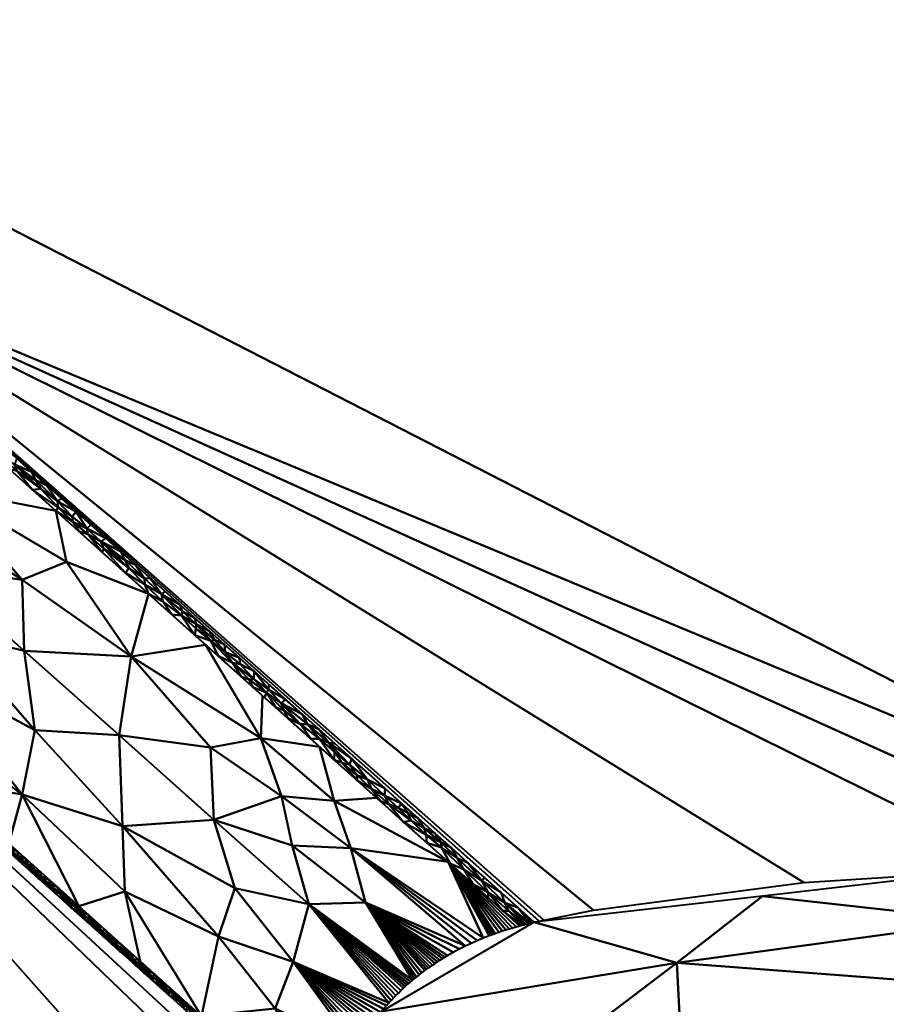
# Model space of a CAD drawing. Header units: millimetres. Extents: x -300 to 300, y -450 to 0.
# Tile 33 of 256: x -259 to -237, y -172 to -147. Entities that reach past the tile are written whole.
import ezdxf

# ---------------------------------------------------------------- set-up
doc = ezdxf.new("R2010")
doc.units = ezdxf.units.MM
doc.layers.add('A-GENM', color=13, linetype='Continuous', lineweight=30)

# ---------------------------------------------------------------- blocks, each defined once
blk = doc.blocks.new('MODEL - MODEL-355502-View 1')
at = {"layer": 'A-GENM', "lineweight": 40}
mesh = blk.add_polyface(dxfattribs=at)
corners = [(294.911, -426.924, -110), (294.787, -429.851, -110), (294.371, -432.752, -110), (293.58, -435.571, -110), (292.317, -438.211, -110), (290.513, -440.513, -110), (288.211, -442.317, -110), (285.571, -443.58, -110), (282.752, -444.371, -110), (279.852, -444.787, -110), (276.924, -444.911, -110), (-276.924, -444.911, -110), (-279.851, -444.787, -110), (-282.752, -444.371, -110), (-285.571, -443.58, -110), (-288.211, -442.317, -110), (-290.513, -440.513, -110), (-292.317, -438.211, -110), (-293.58, -435.571, -110), (-294.371, -432.752, -110), (-294.787, -429.852, -110), (-294.911, -426.924, -110), (-294.911, -23, -110), (-294.787, -20.069, -110), (-294.37, -17.166, -110), (-293.577, -14.344, -110), (-292.312, -11.702, -110), (-290.504, -9.399, -110), (-288.199, -7.594, -110), (-285.555, -6.332, -110), (-282.733, -5.541, -110), (-279.83, -5.124, -110), (-276.899, -5, -110), (276.899, -5, -110), (279.829, -5.124, -110), (282.733, -5.541, -110), (285.555, -6.332, -110), (288.199, -7.594, -110), (290.504, -9.399, -110), (292.312, -11.702, -110), (293.577, -14.344, -110), (294.37, -17.166, -110), (294.787, -20.069, -110), (294.911, -23, -110), (22, -230, -110), (21.25, -224.306, -110), (19.053, -219, -110), (15.556, -214.444, -110), (11, -210.947, -110), (5.694, -208.75, -110), (0, -208, -110), (-5.694, -208.75, -110), (-11, -210.947, -110), (-15.556, -214.444, -110), (-19.053, -219, -110), (-21.25, -224.306, -110), (-22, -230, -110), (-21.25, -235.694, -110), (-19.053, -241, -110), (-15.556, -245.556, -110), (-11, -249.053, -110), (-5.694, -251.25, -110), (0, -252, -110), (5.694, -251.25, -110), (11, -249.053, -110), (15.556, -245.556, -110), (19.053, -241, -110), (21.25, -235.694, -110)]
mesh.append_faces([[corners[k] for k in face] for face in [(64, 10, 63), (61, 11, 60), (59, 11, 58), (51, 32, 50)]], dxfattribs={"vtx0": -1, "vtx1": -1})
mesh.append_faces([[corners[k] for k in face] for face in [(58, 11, 21, 57)]], dxfattribs={"vtx0": -1, "vtx1": -1, "vtx2": -1})
mesh.append_faces([[corners[k] for k in face] for face in [(33, 43, 46, 47)]], dxfattribs={"vtx0": -1, "vtx1": -1, "vtx3": -1})
mesh.append_faces([[corners[k] for k in face] for face in [(0, 67, 44, 43), (0, 66, 67), (41, 35, 36, 40), (35, 41, 42, 34), (40, 36, 37), (34, 42, 43, 33), (33, 49, 50, 32), (43, 45, 46), (43, 44, 45), (20, 12, 13), (22, 54, 55), (32, 52, 53), (22, 55, 56)]], dxfattribs={"vtx0": -1, "vtx2": -1})
mesh.append_faces([[corners[k] for k in face] for face in [(0, 9, 10, 66), (32, 53, 54, 22)]], dxfattribs={"vtx0": -1, "vtx2": -1, "vtx3": -1})
mesh.append_faces([[corners[k] for k in face] for face in [(2, 7, 8, 9), (18, 13, 14, 15), (13, 18, 19, 20)]], dxfattribs={"vtx0": -1, "vtx3": -1})
mesh.append_faces([[corners[k] for k in face] for face in [(3, 4, 7, 2), (1, 2, 9, 0), (65, 66, 10), (64, 65, 10), (47, 48, 33), (48, 49, 33), (61, 62, 11), (59, 60, 11), (51, 52, 32), (28, 29, 25)]], dxfattribs={"vtx1": -1, "vtx2": -1})
mesh.append_faces([[corners[k] for k in face] for face in [(62, 63, 10, 11), (11, 12, 20, 21), (56, 57, 21, 22), (31, 32, 22, 23), (23, 24, 30, 31), (24, 25, 29, 30)]], dxfattribs={"vtx1": -1, "vtx3": -1})
mesh.append_faces([[corners[k] for k in face] for face in [(26, 27, 28, 25)]], dxfattribs={"vtx2": -1})
mesh.append_faces([[corners[k] for k in face] for face in [(4, 5, 6, 7), (37, 38, 39, 40), (15, 16, 17, 18)]], dxfattribs={"vtx3": -1})
mesh = blk.add_polyface(dxfattribs=at)
corners = [(-294.411, -426.924), (-252.728, -385.485, -90.244), (-252.732, -385.353, -90.235), (-252.736, -385.221, -90.227), (-252.77, -383.802, -90.153), (-252.802, -380.956, -90.084), (-252.803, -380.375, -90.082), (-252.803, -379.532, -90.082), (-252.803, -378.112, -90.082), (-252.803, -375.262, -90.082), (-252.803, -329.733, -90.082), (-252.803, -284.207, -90.082), (-252.803, -238.674, -90.082), (-252.803, -215.911, -90.082), (-252.803, -204.528, -90.082), (-252.803, -198.837, -90.082), (-252.803, -195.988, -90.082), (-252.803, -194.568, -90.082), (-252.803, -193.371, -90.082), (-252.803, -193.144, -90.082), (-252.794, -191.722, -90.102), (-252.77, -190.299, -90.154), (-252.676, -187.462, -90.357), (-252.512, -184.644, -90.712), (-252.4, -183.249, -90.955), (-252.368, -182.9, -91.024), (-252.335, -182.553, -91.095), (-252.264, -181.862, -91.248), (-251.917, -179.142, -92.001), (-251.453, -176.522, -93.005), (-251.316, -175.888, -93.3), (-251.214, -175.439, -93.523), (-270.891, -157.801, -50.921), (-280.73, -148.982, -29.619), (-283.19, -146.778, -24.294), (-284.42, -145.676, -21.631), (-284.727, -145.4, -20.966), (-285.034, -145.12, -20.302), (-285.337, -144.82, -19.645), (-285.637, -144.501, -18.995), (-286.225, -143.802, -17.723), (-286.796, -143.025, -16.488), (-287.875, -141.244, -14.15), (-289.732, -136.831, -10.131), (-290.475, -134.249, -8.521), (-291.074, -131.463, -7.224), (-291.516, -128.515, -6.268), (-291.674, -126.995, -5.925), (-291.738, -126.226, -5.788), (-291.79, -125.453, -5.675), (-291.861, -123.896, -5.521), (-291.888, -122.33, -5.462), (-291.889, -121.547, -5.461), (-291.889, -120.764, -5.461), (-291.889, -119.197, -5.461), (-291.889, -112.931, -5.461), (-291.889, -87.865, -5.461), (-291.889, -37.732, -5.461), (-291.816, -34.768, -5.618), (-291.752, -33.29, -5.756), (-291.663, -31.821, -5.95), (-294.411, -23)]
mesh.append_faces([[corners[k] for k in face] for face in [(44, 0, 43), (36, 12, 35), (53, 61, 52), (57, 61, 56), (48, 0, 47), (14, 32, 13), (3, 0, 2), (7, 0, 6), (6, 0, 5), (9, 0, 8)]], dxfattribs={"vtx0": -1, "vtx1": -1})
mesh.append_faces([[corners[k] for k in face] for face in [(11, 40, 0)]], dxfattribs={"vtx0": -1, "vtx1": -1, "vtx2": -1})
mesh.append_faces([[corners[k] for k in face] for face in [(0, 40, 41), (0, 41, 42), (0, 45, 46), (12, 33, 34), (11, 38, 39), (12, 36, 37), (61, 57, 58), (61, 54, 55), (0, 50, 51), (0, 7, 8)]], dxfattribs={"vtx0": -1, "vtx2": -1})
mesh.append_faces([[corners[k] for k in face] for face in [(32, 14, 15, 16)]], dxfattribs={"vtx0": -1, "vtx3": -1})
mesh.append_faces([[corners[k] for k in face] for face in [(1, 2, 0)]], dxfattribs={"vtx1": -1})
mesh.append_faces([[corners[k] for k in face] for face in [(39, 40, 11), (44, 45, 0), (42, 43, 0), (34, 35, 12), (37, 38, 11), (32, 33, 12), (53, 54, 61), (51, 52, 61), (55, 56, 61), (61, 0, 51), (48, 49, 0), (46, 47, 0), (58, 59, 61), (49, 50, 0), (10, 11, 0, 9), (11, 12, 37), (12, 13, 32), (3, 4, 0), (4, 5, 0), (16, 17, 32), (18, 19, 32), (17, 18, 32), (20, 21, 32), (22, 23, 32), (21, 22, 32), (19, 20, 32), (24, 25, 32), (26, 27, 32), (25, 26, 32), (28, 29, 32), (29, 30, 32), (27, 28, 32), (23, 24, 32)]], dxfattribs={"vtx1": -1, "vtx2": -1})
mesh.append_faces([[corners[k] for k in face] for face in [(59, 60, 61), (30, 31, 32)]], dxfattribs={"vtx2": -1})
mesh = blk.add_polyface(dxfattribs=at)
corners = [(-245.818, -170.061, -93.434), (-245.697, -170.034, -93.371), (-245.575, -170.008, -93.307), (-244.311, -169.758, -92.703), (-238.945, -169.044, -90.979), (-233.334, -168.692, -90.129), (-230.494, -168.615, -89.942), (-227.561, -168.589, -89.88), (227.561, -168.589, -89.88), (230.495, -168.615, -89.942), (233.335, -168.692, -90.13), (238.944, -169.044, -90.979), (244.313, -169.758, -92.704), (245.575, -170.008, -93.307), (245.697, -170.034, -93.371), (245.818, -170.061, -93.434), (264.687, -153.148, -52.584), (274.121, -144.692, -32.159), (276.48, -142.578, -27.052), (277.659, -141.521, -24.499), (277.954, -141.257, -23.861), (278.249, -140.993, -23.223), (278.543, -140.728, -22.584), (278.652, -140.631, -22.35), (-278.652, -140.631, -22.35), (-278.543, -140.728, -22.584), (-278.249, -140.993, -23.223), (-277.954, -141.257, -23.861), (-277.659, -141.521, -24.499), (-276.48, -142.578, -27.052), (-274.121, -144.692, -32.159), (-264.687, -153.148, -52.584), (-1.309, -148.078, -40.336), (-2.51, -147.937, -39.995), (-4.582, -147.402, -38.703), (-5.967, -146.599, -36.764), (-6.45, -145.655, -34.484), (-5.961, -144.71, -32.202), (-4.571, -143.908, -30.264), (-2.497, -143.373, -28.972), (-1.295, -143.232, -28.631), (-0.044, -143.184, -28.516), (1.205, -143.232, -28.631), (2.406, -143.373, -28.972), (4.478, -143.908, -30.264), (5.863, -144.711, -32.203), (6.346, -145.655, -34.484), (5.857, -146.599, -36.765), (4.467, -147.402, -38.703), (2.393, -147.937, -39.995), (1.191, -148.078, -40.336), (-0.06, -148.125, -40.451)]
mesh.append_faces([[corners[k] for k in face] for face in [(3, 31, 2), (31, 7, 30), (7, 31, 6), (33, 7, 32), (6, 31, 5), (35, 7, 34), (26, 37, 25), (37, 7, 36), (40, 24, 39), (30, 37, 29), (36, 7, 35), (12, 16, 11), (10, 16, 9), (17, 8, 16), (46, 8, 45), (44, 23, 43), (20, 45, 19), (19, 45, 18), (22, 45, 21), (23, 45, 22), (18, 45, 17)]], dxfattribs={"vtx0": -1, "vtx1": -1})
mesh.append_faces([[corners[k] for k in face] for face in [(37, 30, 7), (8, 17, 45)]], dxfattribs={"vtx0": -1, "vtx1": -1, "vtx2": -1})
mesh.append_faces([[corners[k] for k in face] for face in [(31, 3, 4), (31, 4, 5), (37, 27, 28), (37, 26, 27), (37, 24, 25), (24, 37, 38), (24, 40, 41), (8, 50, 51), (8, 46, 47), (16, 12, 13), (45, 20, 21), (41, 23, 24)]], dxfattribs={"vtx0": -1, "vtx2": -1})
mesh.append_faces([[corners[k] for k in face] for face in [(0, 1, 31)]], dxfattribs={"vtx1": -1})
mesh.append_faces([[corners[k] for k in face] for face in [(1, 2, 31), (33, 34, 7), (51, 32, 7), (7, 8, 51), (28, 29, 37), (38, 39, 24), (49, 50, 8), (48, 49, 8), (47, 48, 8), (8, 9, 16), (13, 14, 16), (10, 11, 16), (44, 45, 23), (42, 43, 23), (41, 42, 23)]], dxfattribs={"vtx1": -1, "vtx2": -1})
mesh.append_faces([[corners[k] for k in face] for face in [(14, 15, 16)]], dxfattribs={"vtx2": -1})
mesh = blk.add_polyface(dxfattribs=at)
corners = [(-278.194, -145.871, -32.148), (-276.763, -145.49, -32.859), (-278.969, -143.741, -28.477), (-260.639, -160.195, -68.027), (-262.296, -158.873, -64.696), (-262.45, -159.907, -65.953), (-258.822, -163.14, -73.759), (-256.099, -163.283, -76.227), (-258.873, -161.327, -71.13), (-276.944, -142.618, -27.135), (-278.128, -141.558, -24.578), (-280.092, -141.867, -24.598), (-269.846, -148.974, -42.478), (-271.485, -149.071, -42.213), (-267.479, -151.093, -47.593), (-263.66, -158.829, -63.352), (-273.973, -147.233, -37.57), (-272.212, -146.856, -37.364), (-275.087, -145.555, -33.883), (-262.748, -155.329, -57.822), (-262.508, -156.613, -60.627), (-260.383, -157.447, -62.937), (-277.235, -143.933, -29.84), (-267.112, -154.581, -54.341), (-265.672, -154.742, -55.606), (-267.228, -153.072, -51.75), (-263.672, -157.048, -60.798), (-265.451, -155.906, -57.677), (-258.018, -159.564, -68.053), (-260.884, -159.013, -65.915), (-257.747, -160.867, -70.9), (-275.771, -148.032, -37.348), (-273.348, -150.193, -42.548), (-273.698, -148.655, -40.113), (-269.158, -151.499, -47.869), (-268.868, -152.945, -50.462), (-270.381, -151.66, -47.307), (-274.578, -144.737, -32.25), (-265.113, -153.212, -52.707), (-271.584, -150.292, -44.269), (-266.08, -156.672, -58.149), (-261.24, -160.985, -68.555), (-270.925, -152.354, -47.747), (-268.502, -154.515, -52.947), (-267.291, -155.594, -55.548), (-275.24, -147.279, -36.803)]
mesh.append_faces([[corners[k] for k in face] for face in [(12, 13, 14), (19, 20, 21), (14, 25, 38), (17, 13, 12), (41, 3, 5), (31, 45, 0), (43, 35, 42), (40, 27, 44), (42, 36, 32)]], dxfattribs={"vtx0": -1, "vtx1": -1})
mesh.append_faces([[corners[k] for k in face] for face in [(0, 1, 2), (3, 4, 5), (6, 7, 8), (16, 13, 17), (18, 1, 16), (1, 22, 2), (23, 24, 25), (22, 1, 18), (26, 24, 27), (28, 29, 30), (14, 34, 25), (35, 34, 36), (22, 9, 11), (18, 37, 22), (29, 3, 8), (16, 17, 18), (32, 39, 33), (26, 29, 20), (33, 13, 16), (8, 30, 29), (42, 35, 36), (25, 24, 38), (25, 35, 23), (23, 35, 43), (36, 39, 32), (34, 14, 13), (0, 45, 1), (24, 23, 27), (39, 13, 33), (27, 23, 44), (31, 33, 45), (25, 34, 35), (39, 36, 34), (45, 16, 1), (27, 40, 26), (29, 4, 3), (39, 34, 13), (3, 41, 8), (19, 24, 20), (33, 16, 45), (26, 20, 24), (4, 29, 26), (21, 20, 29), (4, 26, 15)]], dxfattribs={"vtx0": -1, "vtx1": -1, "vtx2": -1})
mesh.append_faces([[corners[k] for k in face] for face in [(4, 15, 5), (22, 37, 9), (26, 40, 15), (23, 43, 44)]], dxfattribs={"vtx0": -1, "vtx2": -1})
mesh.append_faces([[corners[k] for k in face] for face in [(9, 10, 11), (31, 32, 33), (19, 38, 24), (17, 37, 18), (28, 21, 29), (41, 6, 8)]], dxfattribs={"vtx1": -1, "vtx2": -1})
mesh = blk.add_polyface(dxfattribs=at)
corners = [(-258.403, -159.01, -66.734), (-258.524, -158.787, -66.201), (-258.737, -158.699, -65.983), (-256.25, -160.825, -71.124), (-256.871, -160.354, -69.982), (-256.515, -160.691, -70.795), (-257.958, -159.48, -67.863), (-257.585, -159.847, -68.745), (-257.602, -159.71, -68.424), (-257.206, -160.159, -69.501), (-257.227, -160.02, -69.176), (-256.743, -160.268, -69.781), (-257.122, -159.929, -68.962), (-256.796, -160.534, -70.407), (-257.977, -159.32, -67.487), (-259.007, -158.56, -65.639), (-258.609, -159.035, -66.774), (-259.07, -158.388, -65.232), (-257.5, -159.59, -68.143), (-259.454, -158.153, -64.655), (-258.635, -158.573, -65.687), (-256.835, -160.623, -70.61), (-257.878, -159.251, -67.324), (-257.427, -160.094, -69.331), (-258.018, -159.564, -68.053), (-258.256, -158.912, -66.505), (-256.365, -160.607, -70.6), (-259.2, -158.505, -65.495), (-256.244, -161.152, -71.889), (-259.013, -158.234, -64.868)]
mesh.append_faces([[corners[k] for k in face] for face in [(22, 14, 18), (20, 1, 25), (25, 14, 22), (24, 6, 16), (28, 13, 21), (18, 10, 12)]], dxfattribs={"vtx0": -1, "vtx1": -1})
mesh.append_faces([[corners[k] for k in face] for face in [(0, 1, 2), (3, 4, 5), (6, 7, 8), (9, 4, 10), (4, 9, 13), (6, 8, 14), (0, 15, 16), (17, 2, 1), (1, 0, 14), (10, 18, 8), (15, 17, 19), (20, 17, 1), (13, 9, 21), (7, 10, 8), (5, 4, 13), (23, 9, 7), (10, 7, 9), (24, 7, 6), (0, 2, 15), (0, 6, 14), (1, 14, 25), (8, 18, 14), (0, 16, 6), (2, 17, 15), (4, 11, 10)]], dxfattribs={"vtx0": -1, "vtx1": -1, "vtx2": -1})
mesh.append_faces([[corners[k] for k in face] for face in [(10, 11, 12), (7, 24, 23), (4, 26, 11), (17, 20, 29)]], dxfattribs={"vtx0": -1, "vtx2": -1})
mesh.append_faces([[corners[k] for k in face] for face in [(23, 21, 9), (27, 16, 15)]], dxfattribs={"vtx1": -1, "vtx2": -1})
mesh = blk.add_polyface(dxfattribs=at)
corners = [(-249.11, -171.704, -94.581), (-251.571, -169.597, -89.377), (-249.157, -171.747, -94.585), (-251.293, -165.585, -82.596), (-252.746, -164.284, -79.453), (-252.79, -165.364, -81.736), (-254.199, -162.983, -76.311), (-255.653, -161.682, -73.168), (-256.099, -163.283, -76.227), (-246.281, -170.176, -93.671), (-246.192, -170.152, -93.628), (-248.016, -168.519, -89.684), (-253.987, -167.446, -84.17), (-254.076, -165.604, -81.466), (-256.404, -165.293, -78.964), (-258.822, -163.14, -73.759), (-246.458, -170.227, -93.757), (-246.547, -170.255, -93.799), (-249.064, -171.662, -94.577), (-247.583, -170.667, -94.223), (-250.498, -168.176, -88.126), (-250.124, -169.56, -90.674), (-249.016, -171.621, -94.572), (-246.37, -170.201, -93.714), (-251.988, -168.107, -86.967), (-252.26, -166.843, -84.742), (-250.918, -166.964, -85.634), (-248.754, -171.404, -94.539), (-248.823, -171.459, -94.549), (-248.683, -171.349, -94.527), (-248.612, -171.296, -94.514), (-248.872, -171.499, -94.556), (-248.566, -171.262, -94.505), (-248.52, -171.229, -94.496), (-248.473, -171.196, -94.486), (-248.095, -170.95, -94.391), (-248.031, -170.912, -94.373), (-248.921, -171.539, -94.562), (-248.412, -171.153, -94.471), (-248.349, -171.111, -94.456), (-248.969, -171.579, -94.567), (-248.223, -171.028, -94.425), (-248.159, -170.989, -94.408), (-248.286, -171.069, -94.441), (-247.277, -170.526, -94.11), (-247.123, -170.462, -94.05), (-247.431, -170.595, -94.168), (-246.968, -170.403, -93.989), (-246.916, -170.383, -93.966), (-246.724, -170.314, -93.881), (-246.635, -170.284, -93.84), (-246.812, -170.345, -93.921), (-246.864, -170.364, -93.944), (-247.735, -170.744, -94.276), (-247.884, -170.826, -94.326), (-257.747, -160.867, -70.9), (-258.873, -161.327, -71.13), (-249.84, -166.886, -85.739), (-258.018, -159.564, -68.053)]
mesh.append_faces([[corners[k] for k in face] for face in [(0, 1, 2)]], dxfattribs={"vtx0": -1})
mesh.append_faces([[corners[k] for k in face] for face in [(12, 13, 14), (16, 11, 17), (9, 11, 23), (27, 21, 28), (32, 21, 30), (33, 21, 32), (34, 21, 33), (39, 21, 38), (37, 1, 40), (43, 21, 39), (40, 1, 22), (46, 20, 19), (52, 11, 48), (54, 21, 36), (57, 26, 11), (6, 5, 4), (58, 55, 7)]], dxfattribs={"vtx0": -1, "vtx1": -1})
mesh.append_faces([[corners[k] for k in face] for face in [(19, 20, 21), (12, 24, 25), (26, 3, 5), (21, 1, 37), (13, 8, 14), (11, 20, 45), (26, 20, 11), (8, 7, 55), (13, 5, 8), (55, 56, 8), (1, 21, 24), (8, 5, 6), (25, 26, 5), (25, 24, 20), (24, 21, 20), (25, 20, 26), (13, 25, 5), (13, 12, 25)]], dxfattribs={"vtx0": -1, "vtx1": -1, "vtx2": -1})
mesh.append_faces([[corners[k] for k in face] for face in [(8, 15, 14), (1, 18, 22), (11, 16, 23), (21, 29, 30), (21, 31, 28), (21, 35, 36), (21, 34, 38), (21, 27, 29), (21, 43, 41), (21, 42, 35), (20, 46, 44), (11, 50, 17), (11, 52, 51), (24, 12, 1), (26, 57, 3)]], dxfattribs={"vtx0": -1, "vtx2": -1})
mesh.append_faces([[corners[k] for k in face] for face in [(3, 4, 5), (6, 7, 8), (0, 18, 1), (37, 31, 21), (41, 42, 21), (44, 45, 20), (45, 47, 11), (47, 48, 11), (49, 50, 11), (51, 49, 11), (53, 19, 21), (54, 53, 21)]], dxfattribs={"vtx1": -1, "vtx2": -1})
mesh.append_faces([[corners[k] for k in face] for face in [(9, 10, 11)]], dxfattribs={"vtx2": -1})
mesh = blk.add_polyface(dxfattribs=at)
corners = [(-254.437, -162.458, -75.068), (-254.813, -162.234, -74.519), (-254.448, -162.571, -75.332), (-254.096, -162.641, -75.513), (-253.969, -162.857, -76.031), (-254.47, -162.74, -75.725), (-253.879, -163.27, -77.004), (-254.07, -162.886, -76.097), (-254.8, -162.124, -74.261), (-255.328, -161.693, -73.219), (-255.294, -161.877, -73.65), (-255.061, -162.211, -74.446), (-253.698, -163.17, -76.785), (-255.653, -161.682, -73.168), (-254.474, -162.302, -74.694), (-254.852, -161.963, -73.876), (-255.609, -161.285, -72.238), (-255.76, -161.293, -72.254), (-255.746, -161.45, -72.622), (-256.244, -161.152, -71.889), (-256.158, -161.028, -71.608), (-256.796, -160.534, -70.407), (-256.25, -160.825, -71.124), (-255.987, -160.946, -71.419), (-253.718, -162.98, -76.332), (-256.365, -160.607, -70.6), (-256.871, -160.354, -69.982), (-255.23, -161.624, -73.057), (-256.515, -160.691, -70.795)]
mesh.append_faces([[corners[k] for k in face] for face in [(27, 9, 15), (15, 8, 14), (13, 18, 19)]], dxfattribs={"vtx0": -1, "vtx1": -1})
mesh.append_faces([[corners[k] for k in face] for face in [(0, 1, 2), (3, 0, 4), (1, 8, 9), (10, 11, 1), (4, 7, 12), (0, 14, 8), (9, 8, 15), (9, 16, 17), (9, 17, 18), (19, 20, 21), (18, 10, 9), (20, 17, 22), (0, 2, 7), (4, 0, 7), (1, 0, 8), (2, 5, 7), (2, 1, 5), (13, 10, 18), (9, 10, 1), (25, 26, 22), (17, 20, 18), (23, 22, 17), (28, 20, 22), (20, 19, 18), (28, 21, 20)]], dxfattribs={"vtx0": -1, "vtx1": -1, "vtx2": -1})
mesh.append_faces([[corners[k] for k in face] for face in [(0, 3, 14)]], dxfattribs={"vtx0": -1, "vtx2": -1})
mesh.append_faces([[corners[k] for k in face] for face in [(5, 6, 7), (13, 11, 10), (16, 23, 17), (24, 3, 4), (11, 5, 1), (23, 25, 22), (27, 16, 9)]], dxfattribs={"vtx1": -1, "vtx2": -1})
mesh = blk.add_polyface(dxfattribs=at)
corners = [(-258.88, -166.8, -76.61), (-256.262, -169.278, -82.312), (-256.322, -167.613, -81.316), (-253.872, -170.427, -87.007), (-254.302, -172.459, -86.834), (-252.429, -172.262, -90.409), (-251.042, -174.806, -93.824), (-251.088, -174.959, -93.755), (-251.964, -171.074, -90.389), (-250.372, -173.275, -94.393), (-251.131, -175.111, -93.683), (-251.171, -175.264, -93.611), (-250.3, -173.154, -94.427), (-250.23, -173.041, -94.455), (-250.442, -173.397, -94.358), (-250.509, -173.52, -94.32), (-250.158, -172.93, -94.48), (-249.66, -172.269, -94.578), (-249.583, -172.183, -94.586), (-249.525, -172.118, -94.588), (-249.736, -172.358, -94.569), (-250.798, -174.141, -94.108), (-250.773, -174.082, -94.131), (-250.748, -174.023, -94.153), (-250.693, -173.897, -94.197), (-250.635, -173.771, -94.24), (-250.083, -172.819, -94.503), (-250.573, -173.645, -94.281), (-249.466, -172.054, -94.59), (-251.571, -169.597, -89.377), (-249.95, -172.631, -94.534), (-249.881, -172.539, -94.547), (-249.809, -172.448, -94.559), (-250.018, -172.725, -94.519), (-249.406, -171.99, -94.59), (-250.822, -174.199, -94.085), (-258.822, -163.14, -73.759), (-260.706, -162.678, -71.021), (-258.551, -165.164, -76.158), (-261.436, -163.61, -70.657), (-263.547, -160.973, -65.609), (-262.09, -164.448, -69.844), (-249.22, -171.806, -94.587), (-249.283, -171.867, -94.589), (-261.24, -160.985, -68.555), (-249.345, -171.928, -94.59), (-253.458, -169.191, -86.683), (-249.157, -171.747, -94.585), (-261.006, -166.453, -72.329), (-250.882, -174.35, -94.023), (-253.987, -167.446, -84.17), (-255.868, -171.056, -83.446), (-250.992, -174.653, -93.892), (-256.404, -165.293, -78.964), (-250.939, -174.501, -93.959), (-257.434, -169.653, -80.058), (-259.22, -168.053, -76.193)]
mesh.append_faces([[corners[k] for k in face] for face in [(14, 5, 15), (23, 5, 22), (26, 8, 16), (20, 8, 32), (30, 8, 33), (34, 29, 28), (21, 5, 35), (42, 29, 43), (33, 8, 26), (52, 5, 6), (50, 46, 29)]], dxfattribs={"vtx0": -1, "vtx1": -1})
mesh.append_faces([[corners[k] for k in face] for face in [(0, 1, 2), (3, 4, 5), (4, 6, 5), (8, 5, 9), (8, 3, 5), (36, 37, 38), (39, 37, 40), (39, 41, 0), (40, 37, 44), (8, 29, 46), (0, 2, 38), (48, 0, 41), (38, 37, 39), (29, 8, 19), (2, 46, 50), (55, 1, 0), (2, 1, 3), (3, 46, 2), (0, 38, 39), (3, 8, 46), (1, 4, 3), (53, 38, 2)]], dxfattribs={"vtx0": -1, "vtx1": -1, "vtx2": -1})
mesh.append_faces([[corners[k] for k in face] for face in [(4, 7, 6), (4, 10, 7), (8, 12, 13), (8, 17, 18), (8, 18, 19), (8, 20, 17), (5, 21, 22), (5, 23, 24), (5, 24, 25), (37, 36, 44), (29, 34, 45), (5, 49, 35), (1, 51, 4), (38, 53, 36), (5, 52, 54), (1, 55, 51), (0, 48, 56)]], dxfattribs={"vtx0": -1, "vtx2": -1})
mesh.append_faces([[corners[k] for k in face] for face in [(11, 10, 4)]], dxfattribs={"vtx1": -1})
mesh.append_faces([[corners[k] for k in face] for face in [(9, 12, 8), (13, 16, 8), (27, 15, 5), (19, 28, 29), (30, 31, 8), (31, 32, 8), (45, 43, 29), (25, 27, 5), (56, 55, 0), (14, 9, 5), (54, 49, 5), (50, 53, 2)]], dxfattribs={"vtx1": -1, "vtx2": -1})
mesh.append_faces([[corners[k] for k in face] for face in [(42, 47, 29)]], dxfattribs={"vtx2": -1})
mesh = blk.add_polyface(dxfattribs=at)
corners = [(-252.961, -163.658, -77.97), (-252.972, -163.858, -78.445), (-252.593, -164.121, -79.084), (-251.78, -165.009, -81.219), (-251.601, -165.01, -81.232), (-252.272, -164.476, -79.937), (-252.401, -164.593, -80.201), (-252.643, -164.203, -79.274), (-252.696, -164.329, -79.562), (-251.737, -164.755, -80.62), (-252.16, -164.376, -79.704), (-253.51, -163.445, -77.441), (-253.879, -163.27, -77.004), (-253.288, -163.799, -78.283), (-253.316, -163.479, -77.534), (-253.091, -163.867, -78.457), (-254.07, -162.886, -76.097), (-253.698, -163.17, -76.785), (-252.992, -164.064, -78.922), (-252.583, -163.997, -78.789), (-253.339, -163.319, -77.151), (-253.718, -162.98, -76.332), (-253.969, -162.857, -76.031), (-251.066, -165.475, -82.355), (-251.314, -165.134, -81.535), (-251.296, -165.38, -82.121), (-252.105, -164.858, -80.84), (-251.514, -165.387, -82.119), (-252.202, -164.655, -80.361)]
mesh.append_faces([[corners[k] for k in face] for face in [(6, 7, 8), (0, 2, 19), (9, 4, 24), (19, 2, 10)]], dxfattribs={"vtx0": -1, "vtx1": -1})
mesh.append_faces([[corners[k] for k in face] for face in [(0, 1, 2), (3, 4, 5), (7, 2, 1), (11, 1, 14), (1, 11, 15), (1, 0, 14), (11, 16, 12), (17, 16, 11), (18, 7, 15), (20, 17, 14), (22, 17, 21), (14, 17, 11), (4, 23, 24), (3, 25, 4), (5, 4, 9), (25, 3, 27), (5, 7, 28), (5, 10, 2), (5, 2, 7), (26, 3, 28), (6, 28, 7), (5, 28, 3), (13, 15, 11), (1, 15, 7)]], dxfattribs={"vtx0": -1, "vtx1": -1, "vtx2": -1})
mesh.append_faces([[corners[k] for k in face] for face in [(11, 12, 13), (17, 20, 21)]], dxfattribs={"vtx0": -1, "vtx2": -1})
mesh.append_faces([[corners[k] for k in face] for face in [(9, 10, 5), (0, 20, 14), (26, 27, 3), (6, 26, 28), (18, 8, 7), (13, 18, 15)]], dxfattribs={"vtx1": -1, "vtx2": -1})
mesh = blk.add_polyface(dxfattribs=at)
corners = [(-250.531, -166.042, -83.721), (-250.713, -165.993, -83.591), (-250.341, -166.311, -84.362), (-249.641, -166.831, -85.628), (-249.523, -167.053, -86.154), (-249.292, -167.146, -86.389), (-250.914, -165.716, -82.932), (-249.149, -167.505, -87.234), (-248.963, -167.467, -87.163), (-251.514, -165.387, -82.119), (-250.922, -165.917, -83.398), (-251.296, -165.38, -82.121), (-248.628, -167.663, -87.641), (-249.046, -167.274, -86.701), (-249.2, -167.029, -86.112), (-249.965, -166.656, -85.195), (-250.075, -166.42, -84.635), (-250.046, -166.271, -84.281), (-250.469, -165.892, -83.366), (-249.623, -166.65, -85.196), (-251.066, -165.475, -82.355), (-250.892, -165.513, -82.45), (-251.314, -165.134, -81.535), (-251.601, -165.01, -81.232), (-248.778, -167.408, -87.027), (-248.579, -167.832, -88.043), (-248.557, -168.034, -88.513), (-249.74, -166.975, -85.955), (-250.331, -166.446, -84.677)]
mesh.append_faces([[corners[k] for k in face] for face in [(14, 13, 24), (26, 25, 7), (21, 20, 18)]], dxfattribs={"vtx0": -1, "vtx1": -1})
mesh.append_faces([[corners[k] for k in face] for face in [(0, 1, 2), (3, 4, 5), (0, 6, 1), (4, 7, 8), (8, 12, 13), (13, 14, 5), (3, 15, 4), (14, 3, 5), (15, 3, 16), (16, 2, 15), (0, 18, 20), (11, 20, 23), (8, 5, 4), (24, 13, 12), (8, 13, 5), (8, 7, 25), (3, 19, 16), (27, 4, 15), (28, 15, 2), (0, 16, 18), (0, 2, 16), (2, 1, 28), (11, 10, 6), (1, 6, 10), (6, 0, 20), (11, 6, 20)]], dxfattribs={"vtx0": -1, "vtx1": -1, "vtx2": -1})
mesh.append_faces([[corners[k] for k in face] for face in [(15, 28, 27), (3, 14, 19)]], dxfattribs={"vtx0": -1, "vtx2": -1})
mesh.append_faces([[corners[k] for k in face] for face in [(9, 10, 11), (17, 18, 16, 19), (21, 22, 20), (27, 7, 4), (10, 28, 1)]], dxfattribs={"vtx1": -1, "vtx2": -1})
mesh = blk.add_polyface(dxfattribs=at)
corners = [(-247.785, -168.424, -89.478), (-247.509, -168.545, -89.773), (-247.932, -168.166, -88.858), (-247.615, -168.72, -90.185), (-247.966, -168.564, -89.792), (-247.375, -169.093, -91.071), (-245.925, -170.085, -93.491), (-246.569, -169.569, -92.241), (-245.978, -170.097, -93.519), (-247.158, -169.004, -90.879), (-246.664, -169.303, -91.604), (-246.618, -169.77, -92.706), (-246.192, -170.152, -93.628), (-246.139, -170.137, -93.601), (-246.476, -169.772, -92.724), (-246.241, -169.682, -92.519), (-246.997, -169.431, -91.888), (-246.995, -169.302, -91.589), (-245.872, -170.073, -93.463), (-247.087, -168.924, -90.688), (-246.032, -170.11, -93.546), (-246.085, -170.124, -93.574), (-248.355, -167.787, -87.942), (-248.628, -167.663, -87.641), (-248.194, -168.027, -88.521), (-248.963, -167.467, -87.163), (-248.579, -167.832, -88.043), (-248.18, -168.156, -88.827), (-248.557, -168.034, -88.513), (-245.818, -170.061, -93.434), (-248.778, -167.408, -87.027)]
mesh.append_faces([[corners[k] for k in face] for face in [(6, 7, 8), (21, 14, 13), (4, 27, 28)]], dxfattribs={"vtx0": -1, "vtx1": -1})
mesh.append_faces([[corners[k] for k in face] for face in [(9, 7, 10), (14, 11, 13), (15, 7, 6), (22, 23, 24), (25, 26, 23), (3, 17, 9), (9, 17, 7), (0, 3, 9), (3, 27, 4), (27, 0, 24), (14, 7, 17), (5, 17, 3), (11, 14, 17), (7, 14, 20), (1, 0, 9), (0, 27, 3), (2, 24, 0), (24, 23, 26), (27, 24, 26), (26, 28, 27)]], dxfattribs={"vtx0": -1, "vtx1": -1, "vtx2": -1})
mesh.append_faces([[corners[k] for k in face] for face in [(0, 1, 2), (3, 4, 5), (7, 15, 10), (9, 10, 19), (23, 22, 30), (17, 5, 16)]], dxfattribs={"vtx0": -1, "vtx2": -1})
mesh.append_faces([[corners[k] for k in face] for face in [(16, 11, 17), (6, 18, 15), (19, 1, 9), (20, 8, 7), (21, 20, 14), (2, 22, 24)]], dxfattribs={"vtx1": -1, "vtx2": -1})
mesh.append_faces([[corners[k] for k in face] for face in [(11, 12, 13), (18, 29, 15)]], dxfattribs={"vtx2": -1})
mesh = blk.add_polyface(dxfattribs=at)
corners = [(-258.572, -168.728, -77.594), (-258.56, -168.794, -77.618), (-258.412, -168.88, -77.939), (-259.378, -168.059, -75.848), (-259.217, -168.157, -76.197), (-259.374, -168.007, -75.857), (-258.752, -168.635, -77.203), (-258.659, -168.765, -77.403), (-258.39, -168.797, -77.989), (-258.591, -168.616, -77.554), (-258.338, -169.002, -78.1), (-259.579, -167.893, -75.412), (-259.486, -168.024, -75.612), (-258.976, -168.374, -76.719), (-259.004, -168.404, -76.658), (-259.165, -168.261, -76.309), (-258.993, -168.256, -76.683), (-258.735, -168.591, -77.24), (-258.866, -168.58, -76.956), (-259.535, -167.873, -75.507), (-259.28, -168.209, -76.06), (-259.073, -168.395, -76.508), (-259.195, -168.076, -76.247), (-258.452, -168.951, -77.851), (-258.245, -169.136, -78.299), (-258.167, -169.09, -78.469), (-258.792, -168.436, -77.118), (-258.189, -168.977, -78.424), (-259.396, -167.895, -75.812)]
mesh.append_faces([[corners[k] for k in face] for face in [(21, 15, 20), (24, 10, 23), (16, 13, 26), (28, 5, 22)]], dxfattribs={"vtx0": -1, "vtx1": -1})
mesh.append_faces([[corners[k] for k in face] for face in [(0, 1, 2), (3, 4, 5), (6, 7, 1), (2, 1, 10), (11, 12, 3), (13, 14, 6), (15, 14, 13), (13, 16, 4), (9, 17, 0), (4, 3, 15), (3, 5, 19), (11, 3, 19), (20, 15, 3), (13, 4, 15), (4, 22, 5), (17, 13, 6), (21, 14, 15), (18, 6, 14), (1, 0, 17), (6, 1, 17), (23, 10, 1), (25, 2, 10), (2, 8, 0), (17, 26, 13), (5, 28, 19)]], dxfattribs={"vtx0": -1, "vtx1": -1, "vtx2": -1})
mesh.append_faces([[corners[k] for k in face] for face in [(0, 8, 9), (3, 12, 20), (14, 21, 18), (1, 7, 23), (2, 27, 8), (17, 9, 26), (4, 16, 22)]], dxfattribs={"vtx0": -1, "vtx2": -1})
mesh.append_faces([[corners[k] for k in face] for face in [(18, 7, 6)]], dxfattribs={"vtx1": -1, "vtx2": -1})
mesh = blk.add_polyface(dxfattribs=at)
corners = [(-240.006, -192.968, -101.165), (-235.062, -194.395, -101.43), (-235.048, -192.913, -101.43), (-234.811, -191.45, -101.429), (-234.165, -182.866, -102.481), (-231.293, -186.865, -101.43), (-229.94, -186.258, -101.43), (-232.498, -187.724, -101.43), (-233.511, -188.805, -101.43), (-239.495, -186.797, -101.51), (-235.837, -179.038, -102.292), (-234.293, -190.062, -101.43), (-248.505, -175.902, -97.041), (-242.053, -173.557, -99.214), (-242.181, -171.094, -96.128), (-251.254, -175.611, -93.436), (-251.292, -175.78, -93.352), (-250.748, -184.958, -94.109), (-251.804, -178.426, -92.245), (-247.604, -180.163, -97.918), (-248.621, -186.774, -96.734), (-251.214, -175.44, -93.522), (-245.952, -185.607, -99.007), (-234.445, -175.77, -100.864), (-242.196, -179.127, -101.231), (-228.674, -174.847, -99.652), (-232.795, -171.81, -96.893), (-234.309, -170.029, -93.863), (-240.001, -169.394, -91.824), (-245.818, -170.061, -93.434), (-249.718, -172.34, -94.573), (-242.334, -185.238, -100.852), (-234.183, -168.727, -90.213), (-243.955, -193.725, -99.839), (-249.882, -197.435, -95.072), (-246.778, -192.081, -98.166), (-228.251, -177.124, -100.821)]
mesh.append_faces([[corners[k] for k in face] for face in [(5, 4, 7), (15, 12, 21), (28, 27, 32)]], dxfattribs={"vtx0": -1, "vtx1": -1})
mesh.append_faces([[corners[k] for k in face] for face in [(7, 4, 9), (4, 10, 9), (12, 13, 14), (17, 12, 18), (19, 17, 20), (22, 19, 20), (23, 24, 10), (23, 25, 26), (14, 27, 28), (17, 19, 12), (13, 24, 23), (27, 14, 26), (19, 13, 12), (14, 30, 12), (31, 9, 10), (24, 22, 31), (23, 26, 13), (33, 0, 31), (34, 20, 17), (24, 31, 10), (13, 26, 14), (22, 35, 33), (24, 13, 19), (10, 4, 36), (22, 20, 35), (10, 36, 23), (34, 35, 20), (9, 0, 3), (31, 0, 9), (33, 31, 22), (19, 22, 24)]], dxfattribs={"vtx0": -1, "vtx1": -1, "vtx2": -1})
mesh.append_faces([[corners[k] for k in face] for face in [(0, 1, 2), (4, 5, 6), (14, 29, 30)]], dxfattribs={"vtx0": -1, "vtx2": -1})
mesh.append_faces([[corners[k] for k in face] for face in [(2, 3, 0), (8, 7, 9), (3, 11, 9), (15, 16, 12), (11, 8, 9), (30, 21, 12), (28, 29, 14)]], dxfattribs={"vtx1": -1, "vtx2": -1})
mesh = blk.add_polyface(dxfattribs=at)
corners = [(-257.928, -169.316, -78.988), (-257.987, -169.157, -78.86), (-258.167, -169.09, -78.469), (-257.602, -169.608, -79.692), (-257.625, -169.692, -79.642), (-257.401, -169.815, -80.127), (-257.786, -169.337, -79.295), (-257.756, -169.431, -79.359), (-257.579, -169.523, -79.743), (-258.338, -169.002, -78.1), (-258.245, -169.136, -78.299), (-258.16, -169.157, -78.484), (-257.418, -169.878, -80.09), (-257.189, -169.978, -80.588), (-257.166, -169.893, -80.637), (-257.431, -169.722, -80.063), (-257.77, -169.48, -79.33), (-256.863, -170.27, -81.292), (-257.021, -170.106, -80.95), (-257.034, -170.155, -80.922), (-257.211, -170.063, -80.538), (-258.039, -169.321, -78.747), (-256.959, -170.078, -81.085), (-256.798, -170.434, -81.433), (-257.005, -170.248, -80.985), (-258.412, -168.88, -77.939), (-258.189, -168.977, -78.424), (-257.832, -169.507, -79.194), (-257.373, -169.708, -80.19)]
mesh.append_faces([[corners[k] for k in face] for face in [(6, 7, 8), (24, 19, 20), (27, 0, 21), (26, 2, 1), (1, 7, 6), (23, 19, 24)]], dxfattribs={"vtx0": -1, "vtx1": -1})
mesh.append_faces([[corners[k] for k in face] for face in [(0, 1, 2), (3, 4, 5), (9, 10, 11), (13, 14, 15), (13, 15, 5), (0, 16, 7), (3, 8, 7), (17, 18, 19), (13, 20, 19), (3, 5, 15), (11, 2, 9), (11, 21, 0), (7, 1, 0), (18, 17, 22), (19, 23, 17), (25, 2, 26), (11, 0, 2), (13, 5, 20), (3, 15, 8), (3, 7, 16), (3, 16, 4), (16, 0, 27), (13, 19, 18), (13, 18, 14)]], dxfattribs={"vtx0": -1, "vtx1": -1, "vtx2": -1})
mesh.append_faces([[corners[k] for k in face] for face in [(11, 10, 21)]], dxfattribs={"vtx0": -1, "vtx2": -1})
mesh.append_faces([[corners[k] for k in face] for face in [(4, 12, 5), (27, 4, 16), (28, 8, 15), (22, 14, 18), (12, 20, 5), (14, 28, 15)]], dxfattribs={"vtx1": -1, "vtx2": -1})
mesh = blk.add_polyface(dxfattribs=at)
corners = [(-255.535, -171.46, -84.168), (-255.512, -171.375, -84.216), (-255.782, -171.221, -83.633), (-256.036, -171.011, -83.082), (-255.855, -171.221, -83.475), (-256.609, -170.48, -81.843), (-256.863, -170.27, -81.292), (-256.682, -170.48, -81.684), (-256.362, -170.719, -82.378), (-256.339, -170.634, -82.427), (-256.546, -170.449, -81.979), (-256.194, -170.847, -82.74), (-256.207, -170.896, -82.712), (-256.497, -170.646, -82.085), (-256.384, -170.804, -82.329), (-256.177, -170.99, -82.777), (-255.719, -171.189, -83.769), (-256.132, -170.819, -82.874), (-255.97, -171.175, -83.224), (-255.322, -171.623, -84.628), (-256.753, -170.263, -81.532), (-256.959, -170.078, -81.085), (-256.798, -170.434, -81.433), (-256.591, -170.619, -81.881), (-255.926, -171.004, -83.321), (-255.764, -171.361, -83.672), (-255.557, -171.546, -84.12), (-255.292, -171.716, -84.693), (-255.669, -171.387, -83.876)]
mesh.append_faces([[corners[k] for k in face] for face in [(15, 12, 14), (20, 5, 10), (24, 2, 16), (18, 12, 15)]], dxfattribs={"vtx0": -1, "vtx1": -1})
mesh.append_faces([[corners[k] for k in face] for face in [(0, 1, 2), (2, 3, 4), (5, 6, 7), (8, 9, 5), (3, 11, 12), (12, 13, 14), (11, 3, 17), (12, 18, 3), (19, 1, 0), (8, 12, 11), (8, 11, 9), (0, 26, 27), (23, 13, 7), (6, 5, 20), (22, 7, 6), (8, 5, 13), (7, 13, 5), (12, 8, 13), (25, 28, 4), (3, 2, 24), (18, 4, 3), (0, 2, 28), (4, 28, 2), (0, 28, 26)]], dxfattribs={"vtx0": -1, "vtx1": -1, "vtx2": -1})
mesh.append_faces([[corners[k] for k in face] for face in [(5, 9, 10), (2, 1, 16)]], dxfattribs={"vtx0": -1, "vtx2": -1})
mesh.append_faces([[corners[k] for k in face] for face in [(20, 21, 6), (22, 23, 7), (17, 9, 11), (23, 14, 13), (24, 17, 3), (18, 25, 4), (25, 26, 28)]], dxfattribs={"vtx1": -1, "vtx2": -1})
mesh = blk.add_polyface(dxfattribs=at)
corners = [(-254.461, -172.444, -86.491), (-254.294, -172.572, -86.854), (-254.449, -172.395, -86.518), (-255.121, -171.831, -85.063), (-255.143, -171.917, -85.015), (-254.874, -172.07, -85.598), (-254.316, -172.658, -86.806), (-254.047, -172.811, -87.389), (-254.109, -172.844, -87.254), (-254.619, -172.28, -86.149), (-254.159, -172.645, -87.145), (-254.272, -172.486, -86.9), (-254.936, -172.102, -85.463), (-254.73, -172.287, -85.911), (-254.523, -172.473, -86.359), (-254.685, -172.115, -86.006), (-254.801, -172.07, -85.756), (-255.322, -171.623, -84.628), (-255.535, -171.46, -84.168), (-255.292, -171.716, -84.693), (-255.099, -171.745, -85.111), (-255.557, -171.546, -84.12), (-255.35, -171.731, -84.568), (-253.902, -173.029, -87.702), (-254.065, -172.671, -87.348), (-254.478, -172.301, -86.453), (-254.892, -171.93, -85.558), (-255.305, -171.56, -84.664), (-254.986, -171.904, -85.355), (-255.512, -171.375, -84.216), (-253.974, -172.811, -87.546)]
mesh.append_faces([[corners[k] for k in face] for face in [(23, 7, 8), (25, 2, 11), (15, 2, 25), (27, 17, 20)]], dxfattribs={"vtx0": -1, "vtx1": -1})
mesh.append_faces([[corners[k] for k in face] for face in [(0, 1, 2), (3, 4, 5), (1, 6, 7), (9, 0, 2), (2, 10, 11), (0, 9, 14), (2, 15, 9), (5, 9, 16), (17, 18, 19), (3, 20, 17), (1, 0, 6), (3, 17, 19), (3, 19, 4), (24, 10, 30), (1, 7, 10), (30, 10, 7), (2, 1, 10), (26, 28, 16), (9, 5, 13), (15, 16, 9), (3, 5, 28), (16, 28, 5), (3, 28, 20)]], dxfattribs={"vtx0": -1, "vtx1": -1, "vtx2": -1})
mesh.append_faces([[corners[k] for k in face] for face in [(7, 6, 8), (19, 21, 22)]], dxfattribs={"vtx0": -1, "vtx2": -1})
mesh.append_faces([[corners[k] for k in face] for face in [(5, 4, 12, 13)]], dxfattribs={"vtx0": -1, "vtx3": -1})
mesh.append_faces([[corners[k] for k in face] for face in [(14, 6, 0), (24, 11, 10), (13, 14, 9), (15, 26, 16), (22, 4, 19), (26, 20, 28), (27, 29, 17)]], dxfattribs={"vtx1": -1, "vtx2": -1})

msp = doc.modelspace()

# ---------------------------------------------------------------- block references
at = {"layer": 'A-GENM', "lineweight": 40}
msp.add_blockref('MODEL - MODEL-355502-View 1', (0, 0), dxfattribs=at)

doc.saveas('drawing.dxf')
